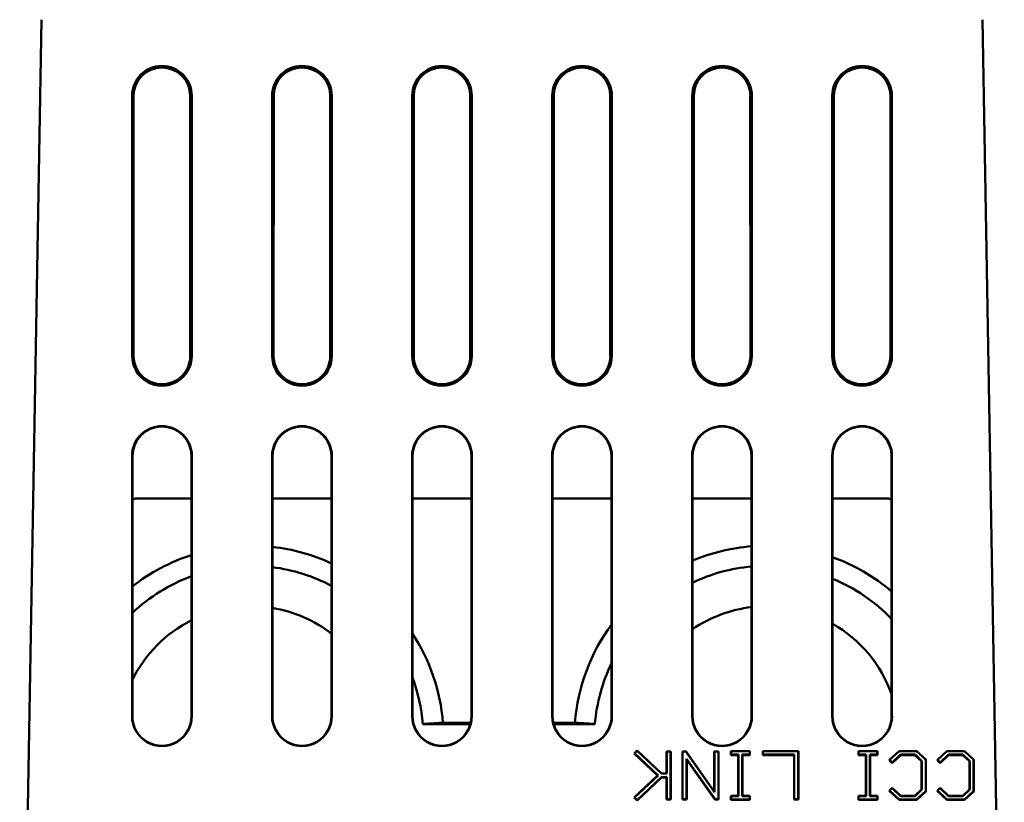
# Model space of a CAD drawing. Header units: inches. Extents: x 3.3 to 32.6, y -0.9 to 23.7.
# Tile 28 of 51: x 13 to 15.4, y 19.5 to 21.4. Entities that reach past the tile are written whole.
import ezdxf

# ---------------------------------------------------------------- set-up
doc = ezdxf.new("R2010")
doc.units = ezdxf.units.IN
doc.header["$MEASUREMENT"] = 0
doc.layers.add('Visible Edges(ANSI)', color=7, linetype='Continuous', lineweight=50)

msp = doc.modelspace()

# ---------------------------------------------------------------- linework, layer by layer
at = {"layer": 'Visible Edges(ANSI)'}
for p, q in [((13.0333, 21.4091), (12.9789, 18.2891)), ((15.4399, 18.2891), (15.3854, 21.4091)), ((13.2597, 20.5691), (13.2598, 21.2191)), ((13.2607, 21.2191), (13.2606, 20.5691)), ((13.2636, 20.5691), (13.2637, 21.2191)), ((13.405, 21.2191), (13.4051, 20.5691)), ((13.4081, 20.5691), (13.408, 21.2191)), ((13.4089, 21.2191), (13.409, 20.5691)), ((13.6097, 20.5691), (13.6098, 21.2191)), ((13.6107, 21.2191), (13.6106, 20.5691)), ((13.6136, 20.5691), (13.6137, 21.2191)), ((13.755, 21.2191), (13.7551, 20.5691)), ((13.7581, 20.5691), (13.758, 21.2191)), ((13.7589, 21.2191), (13.759, 20.5691)), ((13.9597, 20.5691), (13.9598, 21.2191)), ((13.9607, 21.2191), (13.9606, 20.5691)), ((13.9636, 20.5691), (13.9637, 21.2191)), ((14.105, 21.2191), (14.1051, 20.5691)), ((14.1081, 20.5691), (14.108, 21.2191)), ((14.1089, 21.2191), (14.109, 20.5691)), ((14.3097, 20.5691), (14.3098, 21.2191)), ((14.3107, 21.2191), (14.3106, 20.5691)), ((14.3136, 20.5691), (14.3137, 21.2191)), ((14.455, 21.2191), (14.4551, 20.5691)), ((14.4581, 20.5691), (14.458, 21.2191)), ((14.4589, 21.2191), (14.459, 20.5691)), ((14.6597, 20.5691), (14.6598, 21.2191)), ((14.6607, 21.2191), (14.6606, 20.5691)), ((14.6636, 20.5691), (14.6637, 21.2191)), ((14.805, 21.2191), (14.8051, 20.5691)), ((14.8081, 20.5691), (14.808, 21.2191)), ((14.8089, 21.2191), (14.809, 20.5691)), ((15.0097, 20.5691), (15.0098, 21.2191)), ((15.0107, 21.2191), (15.0106, 20.5691)), ((15.0136, 20.5691), (15.0137, 21.2191)), ((15.155, 21.2191), (15.1551, 20.5691)), ((15.1581, 20.5691), (15.158, 21.2191)), ((15.1589, 21.2191), (15.159, 20.5691)), ((13.2596, 19.6691), (13.2597, 20.3191)), ((13.2606, 20.3191), (13.2605, 19.6691)), ((13.4083, 19.6691), (13.4082, 20.3191)), ((13.409, 20.3191), (13.4091, 19.6691)), ((13.6096, 19.6691), (13.6097, 20.3191)), ((13.6106, 20.3191), (13.6105, 19.6691)), ((13.7583, 19.6691), (13.7582, 20.3191)), ((13.759, 20.3191), (13.7591, 19.6691)), ((13.9596, 19.6691), (13.9597, 20.3191)), ((13.9606, 20.3191), (13.9605, 19.6691)), ((14.1083, 19.6691), (14.1082, 20.3191)), ((14.109, 20.3191), (14.1091, 19.6691)), ((14.3096, 19.6691), (14.3097, 20.3191)), ((14.3106, 20.3191), (14.3105, 19.6691)), ((14.4583, 19.6691), (14.4582, 20.3191)), ((14.459, 20.3191), (14.4591, 19.6691)), ((14.6596, 19.6691), (14.6597, 20.3191)), ((14.6606, 20.3191), (14.6605, 19.6691)), ((14.8083, 19.6691), (14.8082, 20.3191)), ((14.809, 20.3191), (14.8091, 19.6691)), ((15.0096, 19.6691), (15.0097, 20.3191)), ((15.0106, 20.3191), (15.0105, 19.6691)), ((15.1583, 19.6691), (15.1582, 20.3191)), ((15.159, 20.3191), (15.1591, 19.6691)), ((13.4082, 20.2131), (13.2673, 20.2131)), ((13.7582, 20.2131), (13.6106, 20.2131)), ((14.1082, 20.2131), (13.9606, 20.2131)), ((14.4582, 20.2131), (14.3106, 20.2131)), ((14.8082, 20.2131), (14.6606, 20.2131)), ((15.1515, 20.2131), (15.0106, 20.2131)), ((14.1056, 19.6493), (13.9867, 19.6493)), ((14.0369, 19.6525), (14.1064, 19.6525)), ((14.3124, 19.6525), (14.3663, 19.6525)), ((14.4165, 19.6493), (14.3132, 19.6493)), ((14.5144, 19.5759), (14.5221, 19.5831)), ((14.5144, 19.5759), (14.5154, 19.5764)), ((14.5733, 19.5207), (14.5144, 19.5759)), ((14.5154, 19.5764), (14.5221, 19.5826)), ((14.5743, 19.5211), (14.5154, 19.5764)), ((14.5221, 19.5831), (14.5831, 19.5259)), ((14.5221, 19.5831), (14.5221, 19.5826)), ((14.5221, 19.5826), (14.5828, 19.5257)), ((14.5954, 19.5259), (14.5954, 19.5808)), ((14.5954, 19.5808), (14.6062, 19.5808)), ((14.5954, 19.5808), (14.596, 19.5806)), ((14.596, 19.5257), (14.596, 19.5806)), ((14.596, 19.5806), (14.6055, 19.5806)), ((14.6062, 19.5808), (14.6055, 19.5806)), ((14.6055, 19.5806), (14.6055, 19.4619)), ((14.6062, 19.5808), (14.6062, 19.4608)), ((14.6352, 19.4608), (14.6352, 19.5808)), ((14.6352, 19.5808), (14.6444, 19.5808)), ((14.6352, 19.5808), (14.6359, 19.5806)), ((14.6359, 19.4619), (14.6359, 19.5806)), ((14.6359, 19.5806), (14.6441, 19.5806)), ((14.6444, 19.5808), (14.6441, 19.5806)), ((14.6441, 19.5806), (14.7156, 19.4795)), ((14.6444, 19.5808), (14.715, 19.4811)), ((14.715, 19.4811), (14.715, 19.5808)), ((14.715, 19.5808), (14.7258, 19.5808)), ((14.715, 19.5808), (14.7156, 19.5806)), ((14.7156, 19.4795), (14.7156, 19.5806)), ((14.7156, 19.5806), (14.7251, 19.5806)), ((14.7258, 19.5808), (14.7251, 19.5806)), ((14.7251, 19.5806), (14.7251, 19.4621)), ((14.7258, 19.5808), (14.7258, 19.461)), ((14.7563, 19.5719), (14.7563, 19.5819)), ((14.7563, 19.5819), (14.8042, 19.5819)), ((14.7563, 19.5819), (14.7569, 19.5817)), ((14.7563, 19.5719), (14.7569, 19.573)), ((14.7749, 19.5719), (14.7563, 19.5719)), ((14.7569, 19.573), (14.7569, 19.5817)), ((14.7569, 19.5817), (14.8035, 19.5817)), ((14.7755, 19.573), (14.7569, 19.573)), ((14.7749, 19.5719), (14.7755, 19.573)), ((14.7749, 19.4696), (14.7749, 19.5719)), ((14.7755, 19.4694), (14.7755, 19.573)), ((14.8035, 19.573), (14.7849, 19.573)), ((14.7856, 19.5719), (14.7849, 19.573)), ((14.7849, 19.573), (14.7849, 19.4694)), ((14.8042, 19.5719), (14.7856, 19.5719)), ((14.7856, 19.5719), (14.7856, 19.4696)), ((14.8042, 19.5819), (14.8035, 19.5817)), ((14.8035, 19.5817), (14.8035, 19.573)), ((14.8042, 19.5719), (14.8035, 19.573)), ((14.8042, 19.5819), (14.8042, 19.5719)), ((14.836, 19.5719), (14.836, 19.5819)), ((14.836, 19.5819), (14.9251, 19.5819)), ((14.836, 19.5819), (14.8366, 19.5817)), ((14.836, 19.5719), (14.8366, 19.573)), ((14.9143, 19.5719), (14.836, 19.5719)), ((14.8366, 19.573), (14.8366, 19.5817)), ((14.8366, 19.5817), (14.9244, 19.5817)), ((14.915, 19.573), (14.8366, 19.573)), ((14.9143, 19.5719), (14.915, 19.573)), ((14.9143, 19.4608), (14.9143, 19.5719)), ((14.915, 19.4619), (14.915, 19.573)), ((14.9251, 19.5819), (14.9244, 19.5817)), ((14.9244, 19.5817), (14.9244, 19.4619)), ((14.9251, 19.5819), (14.9251, 19.4608)), ((15.0752, 19.5719), (15.0752, 19.5819)), ((15.0752, 19.5819), (15.1231, 19.5819)), ((15.0752, 19.5819), (15.0758, 19.5817)), ((15.0752, 19.5719), (15.0758, 19.573)), ((15.0938, 19.5719), (15.0752, 19.5719)), ((15.0758, 19.573), (15.0758, 19.5817)), ((15.0758, 19.5817), (15.1224, 19.5817)), ((15.0945, 19.573), (15.0758, 19.573)), ((15.0938, 19.5719), (15.0945, 19.573)), ((15.0938, 19.4696), (15.0938, 19.5719)), ((15.0945, 19.4694), (15.0945, 19.573)), ((15.1224, 19.573), (15.1038, 19.573)), ((15.1045, 19.5719), (15.1038, 19.573)), ((15.1038, 19.573), (15.1038, 19.4694)), ((15.1231, 19.5719), (15.1045, 19.5719)), ((15.1045, 19.5719), (15.1045, 19.4696)), ((15.1231, 19.5819), (15.1224, 19.5817)), ((15.1224, 19.5817), (15.1224, 19.573)), ((15.1231, 19.5719), (15.1224, 19.573)), ((15.1231, 19.5819), (15.1231, 19.5719)), ((15.1523, 19.5591), (15.1767, 19.5819)), ((15.1533, 19.5596), (15.1769, 19.5817)), ((15.1808, 19.573), (15.1599, 19.5532)), ((15.1811, 19.5719), (15.1599, 19.5519)), ((15.1767, 19.5819), (15.221, 19.5819)), ((15.1767, 19.5819), (15.1769, 19.5817)), ((15.1769, 19.5817), (15.2207, 19.5817)), ((15.2168, 19.573), (15.1808, 19.573)), ((15.1811, 19.5719), (15.1808, 19.573)), ((15.2165, 19.5719), (15.1811, 19.5719)), ((15.2165, 19.5719), (15.2168, 19.573)), ((15.2332, 19.5562), (15.2165, 19.5719)), ((15.2339, 19.5569), (15.2168, 19.573)), ((15.221, 19.5819), (15.2207, 19.5817)), ((15.2207, 19.5817), (15.2434, 19.5605)), ((15.221, 19.5819), (15.244, 19.5603)), ((15.2719, 19.5591), (15.2963, 19.5819)), ((15.2728, 19.5596), (15.2965, 19.5817)), ((15.3004, 19.573), (15.2795, 19.5532)), ((15.3007, 19.5719), (15.2795, 19.5519)), ((15.2963, 19.5819), (15.3406, 19.5819)), ((15.2963, 19.5819), (15.2965, 19.5817)), ((15.2965, 19.5817), (15.3403, 19.5817)), ((15.3364, 19.573), (15.3004, 19.573)), ((15.3007, 19.5719), (15.3004, 19.573)), ((15.3361, 19.5719), (15.3007, 19.5719)), ((15.3361, 19.5719), (15.3364, 19.573)), ((15.3528, 19.5562), (15.3361, 19.5719)), ((15.3535, 19.5569), (15.3364, 19.573)), ((15.3406, 19.5819), (15.3403, 19.5817)), ((15.3403, 19.5817), (15.3629, 19.5605)), ((15.3406, 19.5819), (15.3636, 19.5603)), ((14.717, 19.4618), (14.6455, 19.5628)), ((14.6461, 19.5603), (14.6455, 19.5628)), ((14.6455, 19.5628), (14.6455, 19.4619)), ((14.7167, 19.4607), (14.6461, 19.5603)), ((14.6461, 19.5603), (14.6461, 19.4608)), ((15.1523, 19.5591), (15.1533, 19.5596)), ((15.1599, 19.5519), (15.1523, 19.5591)), ((15.1599, 19.5532), (15.1533, 19.5596)), ((15.1599, 19.5519), (15.1599, 19.5532)), ((15.2332, 19.5562), (15.2339, 19.5569)), ((15.2332, 19.4854), (15.2332, 19.5562)), ((15.2339, 19.4856), (15.2339, 19.5569)), ((15.244, 19.5603), (15.2434, 19.5605)), ((15.2434, 19.5605), (15.2434, 19.4819)), ((15.244, 19.5603), (15.244, 19.4812)), ((15.2719, 19.5591), (15.2728, 19.5596)), ((15.2795, 19.5519), (15.2719, 19.5591)), ((15.2795, 19.5532), (15.2728, 19.5596)), ((15.2795, 19.5519), (15.2795, 19.5532)), ((15.3528, 19.5562), (15.3535, 19.5569)), ((15.3528, 19.4854), (15.3528, 19.5562)), ((15.3535, 19.4856), (15.3535, 19.5569)), ((15.3636, 19.5603), (15.3629, 19.5605)), ((15.3629, 19.5605), (15.3629, 19.4819)), ((15.3636, 19.5603), (15.3636, 19.4812)), ((14.5144, 19.4655), (14.5733, 19.5207)), ((14.5154, 19.4659), (14.5743, 19.5211)), ((14.5828, 19.5168), (14.5221, 19.4595)), ((14.5733, 19.5207), (14.5743, 19.5211)), ((14.5831, 19.5259), (14.5828, 19.5257)), ((14.5828, 19.5257), (14.596, 19.5257)), ((14.596, 19.5168), (14.5828, 19.5168)), ((14.5831, 19.5157), (14.5828, 19.5168)), ((14.5831, 19.5259), (14.5954, 19.5259)), ((14.5954, 19.5259), (14.596, 19.5257)), ((14.5954, 19.5157), (14.596, 19.5168)), ((14.596, 19.4619), (14.596, 19.5168)), ((14.5831, 19.5157), (14.5221, 19.4582)), ((14.5954, 19.5157), (14.5831, 19.5157)), ((14.5954, 19.4608), (14.5954, 19.5157)), ((14.715, 19.4811), (14.7156, 19.4795)), ((14.7563, 19.4596), (14.7563, 19.4696)), ((14.7563, 19.4696), (14.7749, 19.4696)), ((14.7563, 19.4696), (14.7569, 19.4694)), ((14.7569, 19.4607), (14.7569, 19.4694)), ((14.7569, 19.4694), (14.7755, 19.4694)), ((14.7749, 19.4696), (14.7755, 19.4694)), ((14.7856, 19.4696), (14.7849, 19.4694)), ((14.7849, 19.4694), (14.8035, 19.4694)), ((14.7856, 19.4696), (14.8042, 19.4696)), ((14.8042, 19.4696), (14.8035, 19.4694)), ((14.8035, 19.4694), (14.8035, 19.4607)), ((14.8042, 19.4696), (14.8042, 19.4596)), ((15.0752, 19.4596), (15.0752, 19.4696)), ((15.0752, 19.4696), (15.0938, 19.4696)), ((15.0752, 19.4696), (15.0758, 19.4694)), ((15.0758, 19.4607), (15.0758, 19.4694)), ((15.0758, 19.4694), (15.0945, 19.4694)), ((15.0938, 19.4696), (15.0945, 19.4694)), ((15.1045, 19.4696), (15.1038, 19.4694)), ((15.1038, 19.4694), (15.1224, 19.4694)), ((15.1045, 19.4696), (15.1231, 19.4696)), ((15.1231, 19.4696), (15.1224, 19.4694)), ((15.1224, 19.4694), (15.1224, 19.4607)), ((15.1231, 19.4696), (15.1231, 19.4596)), ((15.1523, 19.4824), (15.1599, 19.4897)), ((15.1523, 19.4824), (15.1533, 19.4829)), ((15.1767, 19.4596), (15.1523, 19.4824)), ((15.1533, 19.4829), (15.1599, 19.4892)), ((15.1769, 19.4607), (15.1533, 19.4829)), ((15.1599, 19.4897), (15.1811, 19.4696)), ((15.1599, 19.4897), (15.1599, 19.4892)), ((15.1599, 19.4892), (15.1808, 19.4694)), ((15.1811, 19.4696), (15.1808, 19.4694)), ((15.1808, 19.4694), (15.2168, 19.4694)), ((15.1811, 19.4696), (15.2165, 19.4696)), ((15.2165, 19.4696), (15.2332, 19.4854)), ((15.2165, 19.4696), (15.2168, 19.4694)), ((15.2168, 19.4694), (15.2339, 19.4856)), ((15.2434, 19.4819), (15.2207, 19.4607)), ((15.244, 19.4812), (15.221, 19.4596)), ((15.2332, 19.4854), (15.2339, 19.4856)), ((15.244, 19.4812), (15.2434, 19.4819)), ((15.2719, 19.4824), (15.2795, 19.4897)), ((15.2719, 19.4824), (15.2728, 19.4829)), ((15.2963, 19.4596), (15.2719, 19.4824)), ((15.2728, 19.4829), (15.2795, 19.4892)), ((15.2965, 19.4607), (15.2728, 19.4829)), ((15.2795, 19.4897), (15.3007, 19.4696)), ((15.2795, 19.4897), (15.2795, 19.4892)), ((15.2795, 19.4892), (15.3004, 19.4694)), ((15.3007, 19.4696), (15.3004, 19.4694)), ((15.3004, 19.4694), (15.3364, 19.4694)), ((15.3007, 19.4696), (15.3361, 19.4696)), ((15.3361, 19.4696), (15.3528, 19.4854)), ((15.3361, 19.4696), (15.3364, 19.4694)), ((15.3364, 19.4694), (15.3535, 19.4856)), ((15.3629, 19.4819), (15.3403, 19.4607)), ((15.3636, 19.4812), (15.3406, 19.4596)), ((15.3528, 19.4854), (15.3535, 19.4856)), ((15.3636, 19.4812), (15.3629, 19.4819)), ((14.5144, 19.4655), (14.5154, 19.4659)), ((14.5221, 19.4582), (14.5144, 19.4655)), ((14.5221, 19.4595), (14.5154, 19.4659)), ((14.5221, 19.4582), (14.5221, 19.4595)), ((14.5954, 19.4608), (14.596, 19.4619)), ((14.6062, 19.4608), (14.5954, 19.4608)), ((14.6055, 19.4619), (14.596, 19.4619)), ((14.6062, 19.4608), (14.6055, 19.4619)), ((14.6352, 19.4608), (14.6359, 19.4619)), ((14.6461, 19.4608), (14.6352, 19.4608)), ((14.6455, 19.4619), (14.6359, 19.4619)), ((14.6461, 19.4608), (14.6455, 19.4619)), ((14.7167, 19.4607), (14.717, 19.4618)), ((14.7258, 19.461), (14.7167, 19.4607)), ((14.7251, 19.4621), (14.717, 19.4618)), ((14.7258, 19.461), (14.7251, 19.4621)), ((14.7563, 19.4596), (14.7569, 19.4607)), ((14.8042, 19.4596), (14.7563, 19.4596)), ((14.8035, 19.4607), (14.7569, 19.4607)), ((14.8042, 19.4596), (14.8035, 19.4607)), ((14.9143, 19.4608), (14.915, 19.4619)), ((14.9251, 19.4608), (14.9143, 19.4608)), ((14.9244, 19.4619), (14.915, 19.4619)), ((14.9251, 19.4608), (14.9244, 19.4619)), ((15.0752, 19.4596), (15.0758, 19.4607)), ((15.1231, 19.4596), (15.0752, 19.4596)), ((15.1224, 19.4607), (15.0758, 19.4607)), ((15.1231, 19.4596), (15.1224, 19.4607)), ((15.1767, 19.4596), (15.1769, 19.4607)), ((15.221, 19.4596), (15.1767, 19.4596)), ((15.2207, 19.4607), (15.1769, 19.4607)), ((15.221, 19.4596), (15.2207, 19.4607)), ((15.2963, 19.4596), (15.2965, 19.4607)), ((15.3406, 19.4596), (15.2963, 19.4596)), ((15.3403, 19.4607), (15.2965, 19.4607)), ((15.3406, 19.4596), (15.3403, 19.4607))]:
    msp.add_line(p, q, dxfattribs=at)
for centre, radius, start, end in [((13.3344, 21.2191), 0.0745, 0.0086, 179.9913), ((13.3344, 21.2191), 0.0737, 0.0086, 179.9913), ((13.3344, 21.2191), 0.0707, 0.0087, 179.9913), ((13.6844, 21.2191), 0.0745, 0.0086, 179.9913), ((13.6844, 21.2191), 0.0737, 0.0086, 179.9913), ((13.6844, 21.2191), 0.0707, 0.0087, 179.9913), ((14.0344, 21.2191), 0.0745, 0.0086, 179.9913), ((14.0344, 21.2191), 0.0737, 0.0086, 179.9913), ((14.0344, 21.2191), 0.0707, 0.0087, 179.9913), ((14.3844, 21.2191), 0.0745, 0.0086, 179.9913), ((14.3844, 21.2191), 0.0737, 0.0086, 179.9913), ((14.3844, 21.2191), 0.0707, 0.0087, 179.9913), ((14.7344, 21.2191), 0.0745, 0.0086, 179.9913), ((14.7344, 21.2191), 0.0737, 0.0086, 179.9913), ((14.7344, 21.2191), 0.0707, 0.0087, 179.9913), ((15.0844, 21.2191), 0.0745, 0.0086, 179.9913), ((15.0844, 21.2191), 0.0737, 0.0086, 179.9913), ((15.0844, 21.2191), 0.0707, 0.0087, 179.9913), ((13.3344, 20.5691), 0.0746, 179.9913, 0.0087), ((13.3344, 20.5691), 0.0737, 179.9913, 0.0087), ((13.3344, 20.5691), 0.0708, 179.9913, 0.0087), ((13.6844, 20.5691), 0.0746, 179.9913, 0.0087), ((13.6844, 20.5691), 0.0737, 179.9913, 0.0087), ((13.6844, 20.5691), 0.0708, 179.9913, 0.0087), ((14.0344, 20.5691), 0.0746, 179.9913, 0.0087), ((14.0344, 20.5691), 0.0737, 179.9913, 0.0087), ((14.0344, 20.5691), 0.0708, 179.9913, 0.0087), ((14.3844, 20.5691), 0.0746, 179.9913, 0.0087), ((14.3844, 20.5691), 0.0737, 179.9913, 0.0087), ((14.3844, 20.5691), 0.0708, 179.9913, 0.0087), ((14.7344, 20.5691), 0.0746, 179.9913, 0.0087), ((14.7344, 20.5691), 0.0737, 179.9913, 0.0087), ((14.7344, 20.5691), 0.0708, 179.9913, 0.0087), ((15.0844, 20.5691), 0.0746, 179.9913, 0.0087), ((15.0844, 20.5691), 0.0737, 179.9913, 0.0087), ((15.0844, 20.5691), 0.0708, 179.9913, 0.0087), ((13.3344, 20.3191), 0.0747, 0.0087, 179.9913), ((13.3344, 20.3191), 0.0738, 0.0087, 179.9913), ((13.6844, 20.3191), 0.0747, 0.0087, 179.9913), ((13.6844, 20.3191), 0.0738, 0.0087, 179.9913), ((14.0344, 20.3191), 0.0747, 0.0087, 179.9913), ((14.0344, 20.3191), 0.0738, 0.0087, 179.9913), ((14.3844, 20.3191), 0.0747, 0.0087, 179.9913), ((14.3844, 20.3191), 0.0738, 0.0087, 179.9913), ((14.7344, 20.3191), 0.0747, 0.0087, 179.9913), ((14.7344, 20.3191), 0.0738, 0.0087, 179.9913), ((15.0844, 20.3191), 0.0747, 0.0087, 179.9913), ((15.0844, 20.3191), 0.0738, 0.0087, 179.9913), ((13.5566, 19.6131), 0.4819, 65.2744, 83.5752), ((14.8466, 19.6131), 0.4819, 94.5748, 112.714), ((13.5566, 19.6131), 0.4819, 107.9377, 127.907), ((14.8466, 19.6131), 0.4819, 49.72, 70.1159), ((13.5566, 19.6131), 0.4316, 62.157, 82.8236), ((14.8466, 19.6131), 0.4316, 95.1084, 115.5414), ((13.5566, 19.6131), 0.4316, 110.1126, 133.3162), ((14.8466, 19.6131), 0.4316, 43.7873, 67.6819), ((13.5566, 19.6131), 0.3306, 52.4283, 80.617), ((14.8466, 19.6131), 0.3306, 96.6722, 124.2569), ((13.5566, 19.6131), 0.3306, 116.6693, 153.5892), ((14.8466, 19.6131), 0.4819, 143.7019, 175.3118), ((14.8466, 19.6131), 0.3306, 19.5262, 60.2854), ((13.5566, 19.6131), 0.4819, 4.687, 33.0622), ((14.8466, 19.6131), 0.4316, 154.1401, 175.1802), ((13.5566, 19.6131), 0.4316, 4.8185, 20.6528), ((13.3344, 19.6691), 0.0748, 179.9913, 0.0087), ((13.3344, 19.6691), 0.0739, 179.9913, 0.0087), ((13.6844, 19.6691), 0.0748, 179.9913, 0.0087), ((13.6844, 19.6691), 0.0739, 179.9913, 0.0087), ((14.0344, 19.6691), 0.0748, 179.9913, 0.0087), ((14.0344, 19.6691), 0.0739, 179.9913, 0.0087), ((14.3844, 19.6691), 0.0748, 179.9913, 0.0087), ((14.3844, 19.6691), 0.0739, 179.9913, 0.0087), ((14.7344, 19.6691), 0.0748, 179.9913, 0.0087), ((14.7344, 19.6691), 0.0739, 179.9913, 0.0087), ((15.0844, 19.6691), 0.0748, 179.9913, 0.0087), ((15.0844, 19.6691), 0.0739, 179.9913, 0.0087)]:
    msp.add_arc(centre, radius, start, end, dxfattribs=at)
for centre, major_axis, start_param, end_param in [((13.3829, 19.9491), (0.0048, 0.2911), 0.451543, 0.478624), ((15.0358, 19.9491), (-0.0048, 0.2911), 5.804561, 5.831642)]:
    msp.add_ellipse(centre, major_axis=major_axis, ratio=0.944411, start_param=start_param, end_param=end_param, dxfattribs=at)
for points, weights in [([(13.9867, 19.6493), (14.0104, 19.6508), (14.0369, 19.6525)], [1, 1.00152530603, 1.00000120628]), ([(14.3663, 19.6525), (14.3928, 19.6508), (14.4165, 19.6493)], [1.00000146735, 1.00152544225, 1])]:
    msp.add_rational_spline(points, weights, degree=2, dxfattribs=at)

doc.saveas('drawing.dxf')
